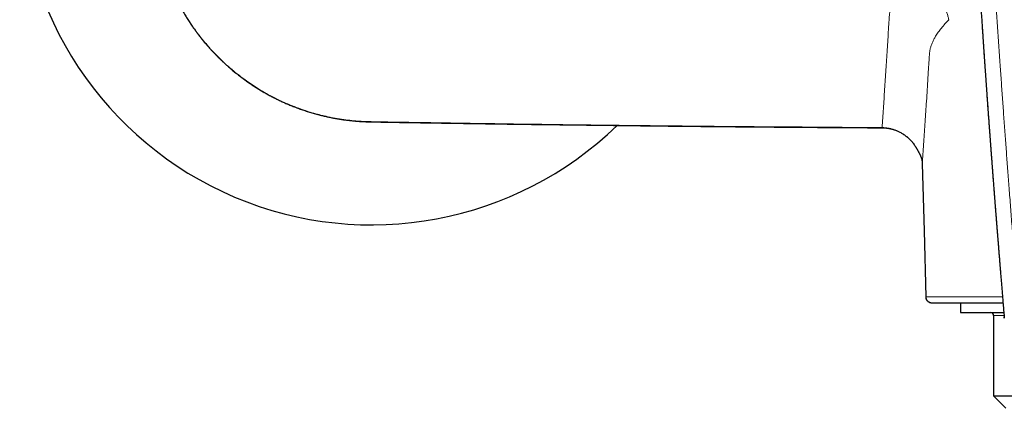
# Model space of a CAD drawing. Header units: millimetres. Extents: x 8 to 854, y 12 to 457.
# Tile 41 of 74: x 331 to 429, y 353 to 392. Entities that reach past the tile are written whole.
import ezdxf

# ---------------------------------------------------------------- set-up
doc = ezdxf.new("R2010")
doc.units = ezdxf.units.MM

msp = doc.modelspace()

# ---------------------------------------------------------------- linework, layer by layer
at = {"color": 252, "linetype": 'Continuous', "lineweight": 0}
for p, q in [((420.694, 377.504), (420.694, 377.519)), ((428.817, 362.446), (427.78, 362.446))]:
    msp.add_line(p, q, dxfattribs=at)
at = {"color": 7, "linetype": 'Continuous', "lineweight": 30}
for p, q in [((421.029, 364.309), (421.029, 364.312)), ((424.5, 363.725), (424.5, 362.746)), ((424.5, 362.746), (428.792, 362.746)), ((427.78, 362.446), (427.78, 354.467)), ((428.838, 362.203), (428.828, 362.326)), ((427.78, 354.467), (429, 353.246)), ((427.78, 354.467), (454.221, 354.467))]:
    msp.add_line(p, q, dxfattribs=at)
at = {"color": 252, "linetype": 'Continuous', "lineweight": 0, "flags": 128}
for points in [[(416.694, 381.102), (416.694, 381.101), (416.694, 381.1), (416.695, 381.103), (416.695, 381.109), (416.695, 381.118)], [(419.9, 379.408), (419.895, 379.405), (419.894, 379.404), (419.894, 379.404)], [(420.694, 377.519), (420.86, 370.922), (421.028, 364.325)]]:
    msp.add_lwpolyline(points, dxfattribs=at)
at = {"color": 7, "linetype": 'Continuous', "lineweight": 30, "flags": 128}
msp.add_lwpolyline([(420.694, 377.504), (420.862, 370.867), (421.028, 364.312)], dxfattribs=at)
at = {"color": 7, "linetype": 'Continuous', "lineweight": 30}
for centre, radius, start, end in [((366, 406.457), 35, 180, 314.12027), ((427.48, 362.446), 0.3, 0, 90)]:
    msp.add_arc(centre, radius, start, end, dxfattribs=at)
at = {"color": 252, "linetype": 'Continuous', "lineweight": 0}
msp.add_arc((420.837, 378.51), 0.379, 193.60877, 204.63166, dxfattribs=at)
for points, knots in [([(440.943, 456.193), (440.769, 456.191), (440.422, 456.188), (439.904, 456.169), (439.389, 456.139), (438.877, 456.097), (438.369, 456.044), (437.874, 455.98), (437.392, 455.906), (436.922, 455.823), (436.455, 455.73), (435.992, 455.627), (435.522, 455.511), (435.046, 455.381), (434.565, 455.238), (434.087, 455.082), (433.612, 454.915), (433.141, 454.736), (432.683, 454.55), (432.24, 454.357), (431.812, 454.159), (431.391, 453.951), (430.976, 453.735), (430.559, 453.505), (430.141, 453.26), (429.722, 453), (429.308, 452.728), (428.9, 452.445), (428.499, 452.152), (428.114, 451.854), (427.745, 451.555), (427.39, 451.253), (427.043, 450.944), (426.704, 450.626), (426.366, 450.295), (426.031, 449.95), (425.7, 449.592), (425.379, 449.228), (425.068, 448.857), (424.767, 448.48), (424.482, 448.103), (424.212, 447.727), (423.957, 447.354), (423.71, 446.974), (423.472, 446.589), (423.239, 446.189), (423.01, 445.774), (422.786, 445.345), (422.573, 444.909), (422.371, 444.468), (422.178, 444.019), (422, 443.574), (421.836, 443.134), (421.687, 442.703), (421.549, 442.271), (421.423, 441.839), (421.306, 441.398), (421.199, 440.947), (421.103, 440.486), (421.019, 440.023), (420.948, 439.558), (420.89, 439.093), (420.846, 438.637), (420.815, 438.19), (420.795, 437.753), (420.787, 437.316), (420.791, 436.879), (420.805, 436.434), (420.832, 435.983), (420.872, 435.526), (420.924, 435.073), (420.989, 434.623), (421.066, 434.177), (421.154, 433.743), (421.251, 433.32), (421.358, 432.908), (421.476, 432.5), (421.604, 432.094), (421.734, 431.72), (421.864, 431.374), (421.99, 431.058), (422.123, 430.744), (422.263, 430.432), (422.409, 430.122), (422.563, 429.813), (422.719, 429.517), (422.849, 429.281), (422.951, 429.104), (423.029, 428.972), (423.11, 428.835), (423.196, 428.693), (423.287, 428.546), (423.373, 428.408), (423.454, 428.281), (423.528, 428.165), (423.604, 428.047), (423.664, 427.953), (423.706, 427.889), (423.726, 427.858), (423.745, 427.829), (423.763, 427.801), (423.782, 427.771), (423.802, 427.741), (423.822, 427.709), (423.843, 427.678), (423.863, 427.646), (423.884, 427.615), (423.905, 427.583), (423.925, 427.552), (423.96, 427.499), (424.006, 427.427), (424.063, 427.338), (424.115, 427.257), (424.153, 427.196), (424.18, 427.151), (424.201, 427.117), (424.226, 427.075), (424.257, 427.024), (424.289, 426.969), (424.321, 426.914), (424.368, 426.832), (424.431, 426.722), (424.507, 426.584), (424.579, 426.448), (424.65, 426.313), (424.746, 426.122), (424.869, 425.869), (425.016, 425.549), (425.156, 425.224), (425.3, 424.873), (425.443, 424.497), (425.588, 424.092), (425.724, 423.681), (425.851, 423.269), (425.967, 422.859), (426.058, 422.508), (426.127, 422.218), (426.179, 421.988), (426.226, 421.763), (426.269, 421.542), (426.308, 421.325), (426.343, 421.106), (426.373, 420.899), (426.4, 420.702), (426.422, 420.518), (426.443, 420.33), (426.463, 420.139), (426.481, 419.944), (426.497, 419.753), (426.511, 419.567), (426.524, 419.382), (426.536, 419.187), (426.549, 418.979), (426.561, 418.768), (426.572, 418.554), (426.581, 418.398), (426.586, 418.293), (426.588, 418.243), (426.591, 418.193), (426.593, 418.142), (426.596, 418.094), (426.597, 418.058), (426.599, 418.022), (426.601, 417.976), (426.604, 417.909), (426.608, 417.827), (426.613, 417.729), (426.618, 417.617), (426.624, 417.49), (426.63, 417.352), (426.636, 417.218), (426.642, 417.097), (426.647, 416.99), (426.651, 416.888), (426.656, 416.791), (426.668, 416.534), (426.69, 416.101), (426.722, 415.49), (426.755, 414.864), (426.787, 414.238), (426.821, 413.611), (426.854, 412.984), (426.887, 412.357), (426.955, 411.101), (427.059, 409.215), (427.166, 407.317), (427.239, 406.037), (427.278, 405.376), (427.316, 404.715), (427.355, 404.054), (427.394, 403.392), (427.458, 402.319), (427.547, 400.833), (427.664, 398.93), (427.784, 397.019), (427.907, 395.101), (428.032, 393.175), (428.16, 391.241), (428.291, 389.302), (428.419, 387.43), (428.545, 385.628), (428.667, 383.9), (428.79, 382.178), (428.915, 380.463), (429.041, 378.754), (429.168, 377.052), (429.302, 375.288), (429.442, 373.461), (429.589, 371.57), (429.738, 369.683), (429.883, 367.875), (430.023, 366.144), (430.136, 364.77), (430.205, 363.923), (430.232, 363.599), (430.239, 363.514), (430.247, 363.423), (430.255, 363.332), (430.263, 363.239), (430.271, 363.144), (430.28, 363.049), (430.286, 362.974), (430.292, 362.918), (430.296, 362.877), (430.299, 362.839), (430.303, 362.804), (430.306, 362.771), (430.31, 362.732), (430.319, 362.655), (430.332, 362.544), (430.349, 362.421), (430.364, 362.317), (430.378, 362.23), (430.393, 362.147), (430.408, 362.068), (430.432, 361.954), (430.468, 361.804), (430.519, 361.622), (430.576, 361.448), (430.641, 361.28), (430.715, 361.113), (430.798, 360.944), (430.897, 360.763), (431.012, 360.572), (431.144, 360.373), (431.288, 360.177), (431.442, 359.984), (431.608, 359.794), (431.774, 359.617), (431.937, 359.456), (432.092, 359.314), (432.246, 359.181), (432.402, 359.058), (432.562, 358.943), (432.725, 358.838), (432.892, 358.741), (433.062, 358.654), (433.238, 358.574), (433.42, 358.503), (433.572, 358.451), (433.694, 358.415), (433.783, 358.39), (433.874, 358.367), (433.967, 358.345), (434.061, 358.324), (434.157, 358.305), (434.268, 358.285), (434.398, 358.265), (434.548, 358.243), (434.711, 358.223), (434.871, 358.205), (435.019, 358.19), (435.151, 358.177), (435.282, 358.165), (435.419, 358.154), (435.56, 358.142), (435.699, 358.131), (435.834, 358.119), (435.973, 358.108), (436.114, 358.097), (436.256, 358.085), (436.463, 358.069), (436.733, 358.049), (437.062, 358.026), (437.381, 358.006), (437.7, 357.987), (438.159, 357.963), (438.757, 357.936), (439.488, 357.913), (440.217, 357.899), (440.701, 357.897), (440.943, 357.896)], [0, 0, 0, 0, 0.004066, 0.008108, 0.012128, 0.016128, 0.020112, 0.024083, 0.027815, 0.03154, 0.03526, 0.038976, 0.042691, 0.046634, 0.050582, 0.054536, 0.058499, 0.062473, 0.066459, 0.070207, 0.073945, 0.077675, 0.081398, 0.085117, 0.089048, 0.092996, 0.096962, 0.100949, 0.104961, 0.108966, 0.112729, 0.116497, 0.12027, 0.12405, 0.127841, 0.131839, 0.135826, 0.139806, 0.143781, 0.147752, 0.151723, 0.155469, 0.159217, 0.162971, 0.166733, 0.170503, 0.174534, 0.178577, 0.182635, 0.186708, 0.1908, 0.194928, 0.19881, 0.202665, 0.206495, 0.210304, 0.214092, 0.218104, 0.222112, 0.22612, 0.23013, 0.234145, 0.238145, 0.241904, 0.245662, 0.24942, 0.25318, 0.256944, 0.260916, 0.26487, 0.268809, 0.272735, 0.27665, 0.280558, 0.284237, 0.287914, 0.291591, 0.29527, 0.298953, 0.301886, 0.304825, 0.30777, 0.310722, 0.313682, 0.316651, 0.319631, 0.322338, 0.323592, 0.324903, 0.32627, 0.327694, 0.329174, 0.330711, 0.331882, 0.333035, 0.334238, 0.335508, 0.335898, 0.336187, 0.336476, 0.336765, 0.337054, 0.337377, 0.337699, 0.338021, 0.338343, 0.338666, 0.338988, 0.33931, 0.339632, 0.340613, 0.341513, 0.342333, 0.343072, 0.343378, 0.343667, 0.344101, 0.344646, 0.34519, 0.345734, 0.346278, 0.347639, 0.348999, 0.350333, 0.351615, 0.352912, 0.355862, 0.358888, 0.361993, 0.36503, 0.368692, 0.372411, 0.376172, 0.379896, 0.383576, 0.387213, 0.389288, 0.391319, 0.393307, 0.395252, 0.397156, 0.399024, 0.40099, 0.402565, 0.404167, 0.405797, 0.407455, 0.40914, 0.410853, 0.412399, 0.413972, 0.415654, 0.417446, 0.419348, 0.421113, 0.422962, 0.423389, 0.42382, 0.424255, 0.424695, 0.425139, 0.425478, 0.425634, 0.426082, 0.42666, 0.427367, 0.428204, 0.429171, 0.430267, 0.431494, 0.432732, 0.433709, 0.434624, 0.435499, 0.436336, 0.437133, 0.442132, 0.447513, 0.452896, 0.45828, 0.463665, 0.469051, 0.474439, 0.479827, 0.50139, 0.52297, 0.528625, 0.534281, 0.539938, 0.545597, 0.551256, 0.556917, 0.573118, 0.589372, 0.60568, 0.622042, 0.638459, 0.654929, 0.671452, 0.687952, 0.702695, 0.717368, 0.731973, 0.74651, 0.760979, 0.77538, 0.789715, 0.805703, 0.82164, 0.837527, 0.853365, 0.867262, 0.881123, 0.88794, 0.888539, 0.889263, 0.890067, 0.890827, 0.891544, 0.892415, 0.893212, 0.893933, 0.894295, 0.894635, 0.894952, 0.895247, 0.895519, 0.895781, 0.896237, 0.897441, 0.898578, 0.899348, 0.900083, 0.900784, 0.90145, 0.902082, 0.903714, 0.905286, 0.906802, 0.908275, 0.909783, 0.911338, 0.912944, 0.914884, 0.916847, 0.918836, 0.920855, 0.922907, 0.924996, 0.926775, 0.928475, 0.930099, 0.931691, 0.933279, 0.934833, 0.936355, 0.937874, 0.9394, 0.940935, 0.942494, 0.94321, 0.943936, 0.944672, 0.945418, 0.946174, 0.946941, 0.947719, 0.948823, 0.950014, 0.951292, 0.952656, 0.95379, 0.954782, 0.955761, 0.956859, 0.958013, 0.959067, 0.960121, 0.961194, 0.962319, 0.963429, 0.964523, 0.967191, 0.969763, 0.972237, 0.974667, 0.977243, 0.982973, 0.988675, 0.99435, 1, 1, 1, 1]), ([(428.158, 370.488), (428.107, 371.132), (428.003, 372.441), (427.849, 374.41), (427.697, 376.393), (427.535, 378.536), (427.364, 380.84), (427.185, 383.303), (427.01, 385.757), (426.84, 388.202), (426.66, 390.861), (426.469, 393.734), (426.271, 396.821), (426.079, 399.901), (425.894, 402.976), (425.727, 405.827), (425.578, 408.456), (425.445, 410.865), (425.316, 413.273), (425.19, 415.681), (425.112, 417.286), (425.072, 418.089)], [0, 0, 0, 0, 0.040155, 0.081573, 0.122872, 0.164062, 0.215698, 0.267186, 0.318543, 0.369784, 0.420927, 0.485898, 0.550766, 0.615563, 0.680321, 0.745073, 0.795965, 0.846888, 0.897858, 0.948891, 1, 1, 1, 1]), ([(416.695, 381.118), (408.218, 381.18), (396.011, 381.269), (382.164, 381.45), (376.071, 381.54), (373.614, 381.578), (372.703, 381.593), (372.419, 381.598), (372.135, 381.602), (371.852, 381.607), (371.568, 381.611), (371.246, 381.616), (370.839, 381.623), (370.303, 381.631), (369.636, 381.642), (368.919, 381.653), (368.222, 381.665), (367.581, 381.675), (367, 381.685), (366.441, 381.696), (365.885, 381.705), (365.265, 381.727), (364.568, 381.767), (363.798, 381.836), (362.977, 381.944), (362.183, 382.081), (361.44, 382.236), (360.754, 382.401), (359.696, 382.692), (358.285, 383.174), (356.563, 383.929), (354.912, 384.826), (353.344, 385.863), (351.869, 387.03), (350.499, 388.317), (349.244, 389.713), (348.11, 391.213), (347.109, 392.807), (346.246, 394.48), (345.53, 396.216), (344.995, 397.912), (344.617, 399.551), (344.441, 400.678), (344.367, 401.328), (344.347, 401.517), (344.329, 401.701), (344.308, 401.943), (344.285, 402.245), (344.263, 402.604), (344.236, 403.253), (344.23, 404.186), (344.286, 405.336), (344.397, 406.437), (344.549, 407.461), (344.74, 408.44), (344.971, 409.37), (345.147, 410.025), (345.267, 410.363), (345.285, 410.411)], [0, 0, 0, 0, 0.276991, 0.398867, 0.452494, 0.47609, 0.47918, 0.48227, 0.48536, 0.48845, 0.491539, 0.494627, 0.49898, 0.504827, 0.512169, 0.520756, 0.528268, 0.534935, 0.541706, 0.547274, 0.55319, 0.559894, 0.567543, 0.575979, 0.585156, 0.59461, 0.602278, 0.609958, 0.617659, 0.638135, 0.658619, 0.679011, 0.699458, 0.719968, 0.740408, 0.760797, 0.781228, 0.801768, 0.82225, 0.842628, 0.863056, 0.880309, 0.897518, 0.900314, 0.90169, 0.903704, 0.906357, 0.909647, 0.913572, 0.918132, 0.930852, 0.944059, 0.95573, 0.967009, 0.977872, 0.988303, 0.998333, 1, 1, 1, 1]), ([(416.695, 381.118), (416.716, 381.43), (416.759, 382.053), (416.823, 382.999), (416.886, 383.953), (416.95, 384.916), (417.014, 385.888), (417.079, 386.869), (417.144, 387.858), (417.208, 388.852), (417.268, 389.85), (417.316, 390.664), (417.355, 391.296), (417.377, 391.639), (417.393, 391.881), (417.403, 392.022), (417.413, 392.162), (417.426, 392.303), (417.444, 392.446), (417.472, 392.592), (417.512, 392.741), (417.564, 392.889), (417.627, 393.036), (417.7, 393.183), (417.781, 393.326), (417.87, 393.467), (417.966, 393.604), (418.07, 393.74), (418.182, 393.877), (418.308, 394.018), (418.447, 394.164), (418.602, 394.315), (418.767, 394.465), (418.942, 394.615), (419.127, 394.764), (419.321, 394.913), (419.525, 395.061), (419.669, 395.16), (419.74, 395.209)], [0, 0, 0, 0, 0.070156, 0.140312, 0.210469, 0.280626, 0.350783, 0.42094, 0.491097, 0.561254, 0.630402, 0.699549, 0.729974, 0.760399, 0.769961, 0.779524, 0.789087, 0.798654, 0.808212, 0.818326, 0.828408, 0.838462, 0.848492, 0.858504, 0.868501, 0.877917, 0.887327, 0.896734, 0.906139, 0.915546, 0.926051, 0.936564, 0.947089, 0.957629, 0.968188, 0.978767, 0.98937, 1, 1, 1, 1]), ([(423.33, 391.83), (423.317, 391.887), (423.29, 392.001), (423.241, 392.173), (423.184, 392.346), (423.119, 392.519), (423.046, 392.691), (422.965, 392.862), (422.875, 393.032), (422.777, 393.198), (422.671, 393.362), (422.558, 393.522), (422.437, 393.678), (422.309, 393.828), (422.175, 393.973), (422.034, 394.111), (421.887, 394.243), (421.736, 394.368), (421.58, 394.485), (421.42, 394.594), (421.256, 394.694), (421.09, 394.786), (420.922, 394.87), (420.753, 394.944), (420.583, 395.01), (420.412, 395.067), (420.243, 395.116), (420.074, 395.155), (419.907, 395.187), (419.796, 395.202), (419.74, 395.209)], [0, 0, 0, 0, 0.033363, 0.067212, 0.101525, 0.136272, 0.171424, 0.20695, 0.242814, 0.278978, 0.315406, 0.352054, 0.388882, 0.425845, 0.462899, 0.499999, 0.537099, 0.574153, 0.611116, 0.647944, 0.684592, 0.72102, 0.757185, 0.793049, 0.828574, 0.863727, 0.898475, 0.932787, 0.966637, 1, 1, 1, 1]), ([(423.33, 391.83), (423.197, 391.689), (422.933, 391.41), (422.585, 390.995), (422.276, 390.588), (422.031, 390.214), (421.838, 389.874), (421.69, 389.565), (421.569, 389.261), (421.494, 389.008), (421.45, 388.806), (421.426, 388.652), (421.409, 388.504), (421.397, 388.359), (421.386, 388.221), (421.376, 388.082), (421.367, 387.942), (421.342, 387.555), (421.297, 386.822), (421.234, 385.755), (421.164, 384.599), (421.068, 383.153), (420.956, 381.433), (420.825, 379.452), (420.738, 378.163), (420.694, 377.519)], [0, 0, 0, 0, 0.022438, 0.044611, 0.066567, 0.08836, 0.105406, 0.122426, 0.139427, 0.156322, 0.164701, 0.173098, 0.181861, 0.191076, 0.200775, 0.210644, 0.220525, 0.230416, 0.292758, 0.377397, 0.462143, 0.54678, 0.697847, 0.848908, 1, 1, 1, 1]), ([(419.9, 379.408), (419.837, 379.494), (419.712, 379.665), (419.501, 379.901), (419.274, 380.119), (419.031, 380.319), (418.774, 380.498), (418.504, 380.657), (418.223, 380.794), (417.932, 380.909), (417.632, 381), (417.324, 381.066), (417.011, 381.109), (416.801, 381.115), (416.695, 381.118)], [0, 0, 0, 0, 0.084331, 0.168175, 0.251633, 0.33479, 0.417716, 0.500478, 0.583416, 0.666332, 0.74932, 0.832494, 0.915995, 1, 1, 1, 1]), ([(419.9, 379.408), (419.932, 379.361), (419.996, 379.267), (420.076, 379.142), (420.142, 379.036), (420.194, 378.947), (420.244, 378.86), (420.291, 378.774), (420.334, 378.692), (420.38, 378.602), (420.427, 378.508), (420.455, 378.45), (420.469, 378.421)], [0, 0, 0, 0, 0.130133, 0.2558431, 0.3379575, 0.4192504, 0.5002184, 0.5849302, 0.6681739, 0.7506217, 0.8742624, 1, 1, 1, 1]), ([(420.469, 378.421), (420.491, 378.372), (420.537, 378.273), (420.59, 378.124), (420.634, 377.974), (420.665, 377.823), (420.687, 377.671), (420.692, 377.569), (420.694, 377.519)], [0, 0, 0, 0, 0.166825, 0.333294, 0.499633, 0.666057, 0.832779, 1, 1, 1, 1]), ([(421.028, 364.325), (421.056, 364.325), (421.112, 364.325), (421.196, 364.325), (421.259, 364.325), (421.3, 364.325), (421.324, 364.325), (421.354, 364.325), (421.367, 364.325), (421.383, 364.325), (421.394, 364.325), (421.409, 364.325), (421.428, 364.324), (421.454, 364.324), (421.489, 364.324), (421.534, 364.324), (421.591, 364.324), (421.659, 364.323), (421.737, 364.323), (421.826, 364.323), (421.921, 364.323), (422.023, 364.322), (422.132, 364.322), (422.249, 364.322), (422.374, 364.322), (422.507, 364.322), (422.647, 364.321), (422.794, 364.321), (422.949, 364.321), (423.121, 364.321), (423.312, 364.321), (423.524, 364.32), (423.747, 364.32), (423.98, 364.32), (424.224, 364.32), (424.474, 364.319), (424.731, 364.319), (424.992, 364.319), (425.263, 364.319), (425.542, 364.319), (425.83, 364.318), (426.126, 364.318), (426.43, 364.318), (426.747, 364.318), (427.077, 364.318), (427.421, 364.317), (427.774, 364.317), (428.134, 364.317), (428.43, 364.317), (428.608, 364.317), (428.661, 364.317)], [0, 0, 0, 0, 0.122961, 0.245912, 0.368851, 0.409423, 0.450005, 0.490602, 0.531154, 0.541398, 0.551695, 0.562063, 0.572521, 0.583058, 0.593587, 0.604108, 0.615681, 0.627264, 0.638865, 0.650494, 0.66216, 0.672942, 0.683769, 0.694627, 0.705505, 0.716389, 0.727074, 0.737742, 0.748381, 0.75899, 0.771603, 0.784205, 0.796804, 0.809407, 0.822023, 0.834661, 0.846741, 0.858824, 0.87091, 0.882997, 0.895085, 0.907174, 0.919263, 0.931353, 0.944018, 0.956682, 0.969344, 0.982005, 0.994664, 1, 1, 1, 1])]:
    msp.add_open_spline(points, degree=3, knots=knots, dxfattribs=at)
at = {"color": 7, "linetype": 'Continuous', "lineweight": 30}
for points, knots in [([(425.074, 418.005), (425.077, 417.954), (425.082, 417.841), (425.091, 417.669), (425.1, 417.494), (425.108, 417.329), (425.116, 417.175), (425.123, 417.035), (425.129, 416.91), (425.135, 416.797), (425.14, 416.693), (425.145, 416.596), (425.149, 416.503), (425.156, 416.362), (425.166, 416.176), (425.178, 415.947), (425.189, 415.727), (425.2, 415.514), (425.21, 415.309), (425.221, 415.109), (425.231, 414.913), (425.241, 414.719), (425.251, 414.526), (425.261, 414.335), (425.271, 414.135), (425.282, 413.926), (425.293, 413.708), (425.305, 413.489), (425.316, 413.269), (425.328, 413.047), (425.339, 412.836), (425.35, 412.636), (425.36, 412.446), (425.37, 412.249), (425.381, 412.047), (425.392, 411.845), (425.404, 411.623), (425.417, 411.385), (425.43, 411.131), (425.444, 410.883), (425.458, 410.631), (425.472, 410.371), (425.486, 410.101), (425.502, 409.819), (425.518, 409.524), (425.535, 409.215), (425.553, 408.897), (425.571, 408.571), (425.588, 408.27), (425.603, 407.995), (425.617, 407.75), (425.631, 407.508), (425.644, 407.271), (425.657, 407.042), (425.67, 406.818), (425.681, 406.624), (425.69, 406.456), (425.698, 406.314), (425.706, 406.176), (425.714, 406.043), (425.721, 405.917), (425.728, 405.801), (425.734, 405.694), (425.739, 405.599), (425.744, 405.515), (425.748, 405.441), (425.752, 405.376), (425.756, 405.316), (425.76, 405.24), (425.766, 405.144), (425.773, 405.018), (425.781, 404.876), (425.79, 404.719), (425.8, 404.551), (425.811, 404.369), (425.822, 404.175), (425.834, 403.972), (425.846, 403.76), (425.859, 403.551), (425.871, 403.348), (425.882, 403.15), (425.895, 402.945), (425.907, 402.732), (425.92, 402.51), (425.934, 402.282), (425.948, 402.049), (425.962, 401.811), (425.977, 401.564), (425.993, 401.308), (426.009, 401.037), (426.026, 400.751), (426.045, 400.449), (426.064, 400.137), (426.083, 399.815), (426.104, 399.482), (426.125, 399.146), (426.146, 398.807), (426.167, 398.465), (426.189, 398.114), (426.211, 397.753), (426.234, 397.384), (426.258, 397.005), (426.283, 396.617), (426.308, 396.22), (426.334, 395.814), (426.361, 395.401), (426.387, 394.981), (426.415, 394.555), (426.443, 394.12), (426.469, 393.729), (426.491, 393.386), (426.51, 393.098), (426.529, 392.816), (426.547, 392.542), (426.564, 392.274), (426.582, 392.014), (426.599, 391.753), (426.616, 391.492), (426.634, 391.231), (426.651, 390.979), (426.667, 390.735), (426.683, 390.501), (426.698, 390.275), (426.713, 390.057), (426.727, 389.849), (426.74, 389.649), (426.753, 389.459), (426.765, 389.279), (426.777, 389.108), (426.788, 388.946), (426.799, 388.792), (426.809, 388.645), (426.818, 388.506), (426.827, 388.376), (426.836, 388.254), (426.843, 388.149), (426.849, 388.055), (426.855, 387.968), (426.862, 387.875), (426.869, 387.776), (426.877, 387.659), (426.886, 387.524), (426.897, 387.369), (426.908, 387.204), (426.919, 387.041), (426.93, 386.882), (426.941, 386.734), (426.951, 386.587), (426.962, 386.437), (426.972, 386.285), (426.983, 386.133), (426.992, 386.008), (426.999, 385.909), (427.004, 385.831), (427.01, 385.752), (427.016, 385.661), (427.023, 385.556), (427.032, 385.434), (427.041, 385.303), (427.051, 385.16), (427.062, 385.007), (427.073, 384.852), (427.084, 384.699), (427.094, 384.552), (427.105, 384.409), (427.114, 384.272), (427.124, 384.141), (427.133, 384.015), (427.142, 383.882), (427.152, 383.742), (427.163, 383.598), (427.172, 383.465), (427.182, 383.324), (427.193, 383.17), (427.206, 382.998), (427.218, 382.821), (427.232, 382.64), (427.245, 382.453), (427.259, 382.264), (427.273, 382.071), (427.287, 381.875), (427.302, 381.672), (427.317, 381.461), (427.333, 381.246), (427.349, 381.029), (427.365, 380.814), (427.381, 380.597), (427.397, 380.378), (427.413, 380.159), (427.427, 379.967), (427.439, 379.806), (427.449, 379.678), (427.457, 379.558), (427.465, 379.455), (427.472, 379.367), (427.477, 379.29), (427.483, 379.213), (427.489, 379.128), (427.496, 379.034), (427.504, 378.929), (427.513, 378.815), (427.522, 378.691), (427.532, 378.559), (427.542, 378.423), (427.552, 378.288), (427.562, 378.157), (427.573, 378.013), (427.584, 377.859), (427.597, 377.696), (427.608, 377.541), (427.619, 377.397), (427.629, 377.264), (427.639, 377.142), (427.647, 377.029), (427.655, 376.921), (427.663, 376.818), (427.671, 376.72), (427.678, 376.623), (427.686, 376.52), (427.694, 376.407), (427.704, 376.282), (427.714, 376.149), (427.725, 376.008), (427.738, 375.837), (427.753, 375.637), (427.771, 375.406), (427.789, 375.169), (427.808, 374.928), (427.827, 374.685), (427.844, 374.466), (427.859, 374.271), (427.872, 374.104), (427.884, 373.941), (427.897, 373.782), (427.908, 373.629), (427.92, 373.486), (427.93, 373.354), (427.94, 373.23), (427.949, 373.107), (427.959, 372.982), (427.969, 372.851), (427.98, 372.715), (427.991, 372.573), (428.003, 372.424), (428.015, 372.268), (428.028, 372.105), (428.041, 371.935), (428.055, 371.758), (428.07, 371.575), (428.083, 371.406), (428.095, 371.253), (428.106, 371.117), (428.117, 370.985), (428.126, 370.862), (428.133, 370.784), (428.135, 370.747)], [0, 0, 0, 0, 0.0032279, 0.0071693, 0.0108814, 0.0143641, 0.0176174, 0.0206414, 0.0232119, 0.0255897, 0.0277747, 0.0297845, 0.031743, 0.0336745, 0.0387148, 0.0435611, 0.0482133, 0.0526715, 0.0570207, 0.0612076, 0.0653516, 0.0694607, 0.0735351, 0.0775746, 0.0815793, 0.0862074, 0.0908085, 0.0954326, 0.100082, 0.1047568, 0.1095197, 0.1134128, 0.1174414, 0.1216053, 0.1259047, 0.1302172, 0.134423, 0.1399742, 0.1453279, 0.1505054, 0.1557288, 0.1613132, 0.1670127, 0.1728272, 0.1791935, 0.1857323, 0.1924463, 0.1993353, 0.2063995, 0.2115526, 0.2167824, 0.2219227, 0.2269221, 0.2317807, 0.2364984, 0.2410753, 0.2441401, 0.2471384, 0.2500701, 0.2529115, 0.2555669, 0.2580264, 0.2602901, 0.2623579, 0.2640698, 0.2656195, 0.2670068, 0.2682324, 0.2694065, 0.2718021, 0.274316, 0.2774628, 0.2807771, 0.284259, 0.2881756, 0.2922845, 0.2965858, 0.3010794, 0.3057653, 0.3098172, 0.3140027, 0.3183218, 0.3228089, 0.3275139, 0.332437, 0.3372787, 0.3423143, 0.3475439, 0.3529674, 0.358585, 0.3647549, 0.371143, 0.3777493, 0.3845738, 0.3916164, 0.3988773, 0.4059231, 0.4131628, 0.4205966, 0.4282242, 0.4360459, 0.4440615, 0.452271, 0.4606745, 0.469272, 0.4780634, 0.4868866, 0.4958969, 0.5050942, 0.5144787, 0.5207248, 0.5268336, 0.5327894, 0.5385923, 0.5442422, 0.5497392, 0.5550832, 0.560785, 0.5663017, 0.5716334, 0.57678, 0.5817415, 0.586518, 0.5911094, 0.5955158, 0.599737, 0.6037733, 0.6075573, 0.6111628, 0.6145898, 0.6178383, 0.6209625, 0.6239015, 0.6266556, 0.6292246, 0.6316085, 0.6333568, 0.6351692, 0.6371313, 0.639243, 0.6415044, 0.6445416, 0.6478126, 0.6513174, 0.6550561, 0.6581576, 0.6613767, 0.6645014, 0.6674864, 0.67091, 0.6741292, 0.677144, 0.678825, 0.6804349, 0.6820731, 0.6838685, 0.6862115, 0.6887782, 0.6915684, 0.6945822, 0.6978195, 0.7012804, 0.7044245, 0.7075752, 0.7106025, 0.7135064, 0.7162869, 0.718944, 0.7214777, 0.7247601, 0.7278092, 0.730625, 0.7332074, 0.7367829, 0.7404098, 0.7441461, 0.7479917, 0.7519467, 0.7560156, 0.7600045, 0.7641555, 0.7684684, 0.7729433, 0.7775796, 0.7821201, 0.7866884, 0.7912846, 0.7959088, 0.8005609, 0.8052132, 0.8081119, 0.8108223, 0.8133445, 0.8156785, 0.8173802, 0.8189658, 0.8205436, 0.8223152, 0.8243228, 0.826536, 0.8289547, 0.831579, 0.8344089, 0.8373481, 0.840224, 0.8430027, 0.8456843, 0.8493465, 0.8528104, 0.8560759, 0.8591432, 0.862019, 0.8645132, 0.8669027, 0.8691875, 0.8713677, 0.8734433, 0.8754319, 0.8775189, 0.8799847, 0.8826289, 0.8854514, 0.8884519, 0.8915662, 0.8963206, 0.9012184, 0.9062569, 0.9113665, 0.9165178, 0.921704, 0.9253372, 0.9288827, 0.9323407, 0.9357109, 0.9389647, 0.9420473, 0.9447957, 0.9473908, 0.9499333, 0.9525896, 0.955362, 0.9582507, 0.9612555, 0.9643903, 0.9676972, 0.9711791, 0.9747691, 0.978528, 0.9824397, 0.9863933, 0.9892815, 0.9921807, 0.9950239, 0.9977039, 1, 1, 1, 1]), ([(345.282, 410.42), (345.281, 410.416), (345.279, 410.409), (345.276, 410.397), (345.273, 410.385), (345.27, 410.374), (345.266, 410.361), (345.261, 410.346), (345.253, 410.321), (345.243, 410.288), (345.229, 410.245), (345.214, 410.195), (345.196, 410.138), (345.176, 410.072), (345.154, 409.999), (345.13, 409.917), (345.103, 409.827), (345.076, 409.731), (345.047, 409.628), (345.004, 409.476), (344.951, 409.276), (344.887, 409.025), (344.824, 408.767), (344.762, 408.495), (344.7, 408.21), (344.639, 407.909), (344.582, 407.601), (344.528, 407.284), (344.477, 406.962), (344.431, 406.635), (344.388, 406.302), (344.351, 405.962), (344.315, 405.584), (344.283, 405.172), (344.257, 404.729), (344.241, 404.29), (344.234, 403.855), (344.235, 403.425), (344.245, 402.997), (344.263, 402.574), (344.289, 402.147), (344.324, 401.718), (344.368, 401.287), (344.42, 400.86), (344.479, 400.437), (344.546, 400.02), (344.622, 399.596), (344.709, 399.162), (344.808, 398.718), (344.916, 398.272), (345.036, 397.825), (345.165, 397.377), (345.305, 396.929), (345.452, 396.492), (345.604, 396.068), (345.761, 395.657), (345.928, 395.245), (346.105, 394.834), (346.291, 394.422), (346.462, 394.065), (346.613, 393.762), (346.74, 393.516), (346.867, 393.277), (346.994, 393.044), (347.12, 392.82), (347.245, 392.603), (347.373, 392.387), (347.503, 392.173), (347.635, 391.961), (347.764, 391.759), (347.891, 391.565), (348.014, 391.38), (348.135, 391.204), (348.252, 391.036), (348.365, 390.877), (348.475, 390.725), (348.555, 390.616), (348.608, 390.546), (348.633, 390.513), (348.656, 390.481), (348.676, 390.455), (348.69, 390.437), (348.698, 390.426), (348.704, 390.419), (348.708, 390.412), (348.714, 390.404), (348.726, 390.39), (348.743, 390.366), (348.77, 390.332), (348.802, 390.289), (348.844, 390.236), (348.894, 390.171), (348.952, 390.097), (349.013, 390.02), (349.076, 389.941), (349.141, 389.86), (349.208, 389.778), (349.298, 389.669), (349.412, 389.532), (349.552, 389.367), (349.704, 389.192), (349.868, 389.008), (350.044, 388.813), (350.23, 388.613), (350.426, 388.408), (350.632, 388.198), (350.848, 387.983), (351.075, 387.764), (351.31, 387.543), (351.551, 387.324), (351.819, 387.087), (352.113, 386.835), (352.434, 386.571), (352.766, 386.308), (353.107, 386.048), (353.458, 385.792), (353.809, 385.545), (354.16, 385.309), (354.51, 385.084), (354.858, 384.868), (355.206, 384.662), (355.557, 384.462), (355.913, 384.269), (356.273, 384.081), (356.634, 383.902), (356.996, 383.73), (357.361, 383.565), (357.756, 383.394), (358.183, 383.22), (358.641, 383.045), (359.103, 382.88), (359.568, 382.725), (360.037, 382.582), (360.508, 382.449), (360.947, 382.335), (361.354, 382.238), (361.728, 382.156), (362.105, 382.08), (362.486, 382.01), (362.872, 381.946), (363.264, 381.887), (363.661, 381.837), (364.064, 381.794), (364.472, 381.758), (364.884, 381.73), (365.3, 381.708), (365.718, 381.693), (366.138, 381.683), (366.53, 381.676), (366.894, 381.67), (367.23, 381.664), (367.567, 381.658), (367.905, 381.652), (368.239, 381.646), (368.566, 381.641), (368.882, 381.636), (369.188, 381.631), (369.483, 381.626), (369.768, 381.622), (370.043, 381.617), (370.308, 381.613), (370.564, 381.609), (370.809, 381.605), (371.037, 381.601), (371.249, 381.598), (371.444, 381.595), (371.632, 381.592), (371.817, 381.589), (372.003, 381.586), (372.197, 381.583), (372.411, 381.58), (372.646, 381.576), (372.903, 381.572), (373.171, 381.568), (373.45, 381.564), (373.74, 381.559), (374.035, 381.555), (374.335, 381.55), (374.639, 381.546), (374.953, 381.541), (375.277, 381.536), (375.749, 381.529), (376.363, 381.519), (377.112, 381.508), (377.849, 381.497), (378.575, 381.487), (379.239, 381.477), (379.843, 381.468), (380.39, 381.461), (380.929, 381.453), (381.461, 381.446), (383.596, 381.416), (387.336, 381.367), (391.233, 381.321), (393.681, 381.294), (394.679, 381.283), (395.677, 381.272), (396.675, 381.262), (397.673, 381.251), (398.531, 381.243), (399.246, 381.236), (399.816, 381.23), (400.376, 381.225), (400.926, 381.22), (401.466, 381.215), (401.997, 381.21), (402.518, 381.205), (402.923, 381.202), (403.213, 381.199), (403.393, 381.198), (403.572, 381.196), (403.755, 381.194), (403.946, 381.193), (404.146, 381.191), (404.363, 381.189), (404.598, 381.187), (404.852, 381.185), (405.118, 381.183), (405.395, 381.181), (405.685, 381.178), (405.986, 381.176), (406.299, 381.173), (406.624, 381.171), (406.961, 381.168), (407.308, 381.165), (407.664, 381.162), (408.029, 381.16), (408.406, 381.157), (408.797, 381.154), (409.202, 381.151), (409.621, 381.148), (410.052, 381.145), (410.494, 381.141), (410.946, 381.138), (411.407, 381.135), (411.876, 381.132), (412.357, 381.128), (412.853, 381.125), (413.364, 381.122), (413.89, 381.119), (414.428, 381.115), (414.977, 381.112), (415.539, 381.108), (416.113, 381.105), (416.499, 381.103), (416.694, 381.102)], [0, 0, 0, 0, 0.000284, 0.000514, 0.000697, 0.000776, 0.000943, 0.001118, 0.001303, 0.001783, 0.00226, 0.002783, 0.003466, 0.004215, 0.005029, 0.005974, 0.006994, 0.00809, 0.00926, 0.010473, 0.013225, 0.016044, 0.018931, 0.021886, 0.025144, 0.028481, 0.031896, 0.035388, 0.038958, 0.042537, 0.04619, 0.049915, 0.053711, 0.058583, 0.063411, 0.068192, 0.072925, 0.07761, 0.082258, 0.086873, 0.091453, 0.096212, 0.100933, 0.105614, 0.110254, 0.114853, 0.11941, 0.124337, 0.129283, 0.134275, 0.139314, 0.14439, 0.149503, 0.154655, 0.159414, 0.164209, 0.169042, 0.173916, 0.178833, 0.183794, 0.186848, 0.189878, 0.192832, 0.19571, 0.198513, 0.201239, 0.203884, 0.206699, 0.209415, 0.212032, 0.214552, 0.216973, 0.219297, 0.221523, 0.223652, 0.225685, 0.22762, 0.228082, 0.228539, 0.228987, 0.229356, 0.229615, 0.229739, 0.229811, 0.229897, 0.230004, 0.230133, 0.230498, 0.230971, 0.23155, 0.232236, 0.233182, 0.234224, 0.235296, 0.236397, 0.237528, 0.238688, 0.239878, 0.242137, 0.244495, 0.246952, 0.249695, 0.252552, 0.255523, 0.258609, 0.261809, 0.265125, 0.26856, 0.272108, 0.275666, 0.279197, 0.283777, 0.288307, 0.292786, 0.297584, 0.302317, 0.306986, 0.311587, 0.316119, 0.320583, 0.324975, 0.329306, 0.333785, 0.338202, 0.342565, 0.346924, 0.351288, 0.355654, 0.360992, 0.366331, 0.371669, 0.377006, 0.382338, 0.387665, 0.392982, 0.397154, 0.401324, 0.4055, 0.409714, 0.413974, 0.418279, 0.422638, 0.427051, 0.431511, 0.436012, 0.440546, 0.445103, 0.449676, 0.454269, 0.457901, 0.461554, 0.465228, 0.468924, 0.47259, 0.476146, 0.479591, 0.482912, 0.486123, 0.489227, 0.492223, 0.495111, 0.497892, 0.500566, 0.503132, 0.505346, 0.507473, 0.509515, 0.511481, 0.513502, 0.515611, 0.51781, 0.520486, 0.523283, 0.526201, 0.52924, 0.532399, 0.53568, 0.538883, 0.542193, 0.545611, 0.549137, 0.552768, 0.56104, 0.569189, 0.577212, 0.585111, 0.592886, 0.598907, 0.604852, 0.61072, 0.616511, 0.622248, 0.680445, 0.738642, 0.749505, 0.760369, 0.771232, 0.782095, 0.792959, 0.803813, 0.810119, 0.81632, 0.822414, 0.828403, 0.834285, 0.840062, 0.845734, 0.851299, 0.853268, 0.855223, 0.857165, 0.859131, 0.861201, 0.863377, 0.86566, 0.868295, 0.871058, 0.873951, 0.876973, 0.880123, 0.883403, 0.886812, 0.890349, 0.894016, 0.897812, 0.901666, 0.905644, 0.909746, 0.913973, 0.918405, 0.922965, 0.927655, 0.932474, 0.937421, 0.942406, 0.947515, 0.952749, 0.958108, 0.963703, 0.969429, 0.975284, 0.981269, 0.987383, 0.993627, 1, 1, 1, 1]), ([(416.694, 381.102), (416.74, 381.101), (416.834, 381.099), (416.979, 381.09), (417.133, 381.075), (417.294, 381.052), (417.449, 381.023), (417.597, 380.989), (417.738, 380.951), (417.883, 380.906), (418.03, 380.854), (418.177, 380.795), (418.324, 380.73), (418.471, 380.657), (418.618, 380.576), (418.766, 380.486), (418.914, 380.388), (419.055, 380.284), (419.187, 380.178), (419.312, 380.069), (419.434, 379.953), (419.555, 379.829), (419.673, 379.696), (419.787, 379.556), (419.859, 379.458), (419.895, 379.408)], [0, 0, 0, 0, 0.0364334, 0.075132, 0.1160928, 0.159316, 0.2048052, 0.2421423, 0.2808878, 0.3210482, 0.3626315, 0.4056471, 0.4477122, 0.4910824, 0.5357703, 0.5817903, 0.6291589, 0.6778953, 0.7207762, 0.7646951, 0.8096711, 0.8557261, 0.9028858, 0.95118, 1, 1, 1, 1]), ([(419.894, 379.404), (419.913, 379.375), (419.952, 379.321), (420.004, 379.241), (420.05, 379.169), (420.09, 379.104), (420.123, 379.05), (420.149, 379.006), (420.17, 378.971), (420.187, 378.941), (420.203, 378.913), (420.22, 378.883), (420.24, 378.848), (420.263, 378.806), (420.288, 378.76), (420.315, 378.71), (420.342, 378.659), (420.368, 378.608), (420.393, 378.558), (420.419, 378.507), (420.444, 378.455), (420.47, 378.402), (420.485, 378.369), (420.493, 378.352)], [0, 0, 0, 0, 0.074511, 0.142583, 0.204262, 0.259594, 0.308622, 0.342746, 0.373013, 0.399432, 0.422223, 0.446533, 0.478669, 0.515633, 0.557474, 0.604263, 0.65611, 0.703294, 0.754232, 0.809097, 0.868125, 0.931625, 1, 1, 1, 1]), ([(420.493, 378.352), (420.499, 378.337), (420.512, 378.31), (420.528, 378.271), (420.542, 378.236), (420.554, 378.205), (420.564, 378.178), (420.572, 378.156), (420.579, 378.137), (420.585, 378.12), (420.59, 378.104), (420.596, 378.086), (420.604, 378.06), (420.614, 378.026), (420.625, 377.986), (420.635, 377.948), (420.642, 377.917), (420.648, 377.892), (420.652, 377.872), (420.656, 377.852), (420.66, 377.831), (420.664, 377.806), (420.669, 377.781), (420.672, 377.758), (420.675, 377.738), (420.677, 377.721), (420.68, 377.704), (420.682, 377.684), (420.685, 377.659), (420.688, 377.628), (420.691, 377.591), (420.693, 377.548), (420.694, 377.517), (420.695, 377.501)], [0, 0, 0, 0, 0.051318, 0.097647, 0.139006, 0.175411, 0.206875, 0.233406, 0.253909, 0.272434, 0.291995, 0.312603, 0.334257, 0.384514, 0.432184, 0.476826, 0.517989, 0.542656, 0.5657, 0.588005, 0.613293, 0.64198, 0.673606, 0.703554, 0.725027, 0.744735, 0.763012, 0.785927, 0.815744, 0.85176, 0.89446, 0.943864, 1, 1, 1, 1]), ([(428.136, 370.763), (428.138, 370.748), (428.141, 370.708), (428.146, 370.64), (428.153, 370.557), (428.16, 370.463), (428.168, 370.368), (428.176, 370.272), (428.183, 370.177), (428.191, 370.076), (428.2, 369.968), (428.209, 369.854), (428.222, 369.693), (428.238, 369.489), (428.258, 369.248), (428.277, 369.015), (428.295, 368.792), (428.311, 368.588), (428.326, 368.404), (428.339, 368.238), (428.352, 368.078), (428.365, 367.925), (428.377, 367.777), (428.389, 367.623), (428.403, 367.458), (428.418, 367.276), (428.433, 367.088), (428.45, 366.885), (428.467, 366.669), (428.486, 366.438), (428.506, 366.198), (428.526, 365.949), (428.548, 365.691), (428.569, 365.429), (428.591, 365.163), (428.613, 364.894), (428.636, 364.622), (428.659, 364.351), (428.683, 364.06), (428.708, 363.752), (428.736, 363.427), (428.762, 363.11), (428.788, 362.801), (428.813, 362.501), (428.83, 362.302), (428.839, 362.204), (428.839, 362.203)], [0, 0, 0, 0, 0.006012, 0.015201, 0.025486, 0.036876, 0.049378, 0.059985, 0.071284, 0.083277, 0.095967, 0.109354, 0.1233, 0.152613, 0.180866, 0.208058, 0.234187, 0.259253, 0.279329, 0.298666, 0.317264, 0.335121, 0.352238, 0.368785, 0.388934, 0.41001, 0.432017, 0.454953, 0.480768, 0.507669, 0.535659, 0.564738, 0.594907, 0.626168, 0.656643, 0.68809, 0.720299, 0.752048, 0.783144, 0.821861, 0.859519, 0.896123, 0.931677, 0.966197, 0.999688, 1, 1, 1, 1]), ([(421.028, 364.325), (421.029, 364.299), (421.031, 364.247), (421.047, 364.171), (421.072, 364.097), (421.106, 364.027), (421.15, 363.961), (421.201, 363.902), (421.26, 363.85), (421.326, 363.806), (421.391, 363.773), (421.453, 363.751), (421.511, 363.736), (421.57, 363.727), (421.61, 363.726), (421.63, 363.725)], [0, 0, 0, 0, 0.0832976, 0.1665773, 0.2499709, 0.3330342, 0.4161824, 0.4997433, 0.5826507, 0.6659963, 0.7493971, 0.8117167, 0.8742778, 0.9370447, 1, 1, 1, 1]), ([(421.028, 364.31), (421.028, 364.309), (421.028, 364.304), (421.028, 364.297), (421.029, 364.289), (421.029, 364.281), (421.03, 364.272), (421.031, 364.262), (421.033, 364.245), (421.036, 364.223), (421.042, 364.197), (421.048, 364.173), (421.054, 364.149), (421.062, 364.125), (421.075, 364.093), (421.094, 364.051), (421.123, 364.001), (421.159, 363.951), (421.202, 363.903), (421.25, 363.859), (421.302, 363.822), (421.357, 363.79), (421.407, 363.768), (421.452, 363.752), (421.489, 363.742), (421.521, 363.735), (421.549, 363.731), (421.58, 363.727), (421.601, 363.726), (421.615, 363.725)], [0, 0, 0, 0, 0.0063567, 0.0153208, 0.0231502, 0.0333571, 0.0418234, 0.0526439, 0.0657612, 0.0973249, 0.1242767, 0.1510286, 0.1775849, 0.2040186, 0.2312684, 0.2888845, 0.3505384, 0.4167823, 0.4867489, 0.5557269, 0.6238265, 0.6913623, 0.7576054, 0.8008167, 0.841874, 0.8813488, 0.9104451, 0.9396659, 1, 1, 1, 1]), ([(421.63, 363.725), (421.63, 363.725), (421.63, 363.725), (421.631, 363.725), (421.632, 363.725), (421.633, 363.725), (421.634, 363.725), (421.636, 363.725), (421.637, 363.725), (421.639, 363.725), (421.641, 363.725), (421.643, 363.725), (421.646, 363.725), (421.649, 363.725), (421.651, 363.725), (421.654, 363.725), (421.658, 363.725), (421.661, 363.725), (421.665, 363.725), (421.668, 363.725), (421.672, 363.725), (421.677, 363.725), (421.681, 363.725), (421.686, 363.725), (421.69, 363.725), (421.695, 363.725), (421.7, 363.725), (421.706, 363.725), (421.711, 363.725), (421.717, 363.725), (421.723, 363.725), (421.729, 363.725), (421.736, 363.725), (421.74, 363.725), (421.742, 363.725), (421.743, 363.725), (421.743, 363.725), (421.743, 363.725), (421.744, 363.725), (421.744, 363.725), (421.745, 363.725), (421.747, 363.725), (421.75, 363.725), (421.755, 363.725), (421.76, 363.725), (421.766, 363.725), (421.774, 363.725), (421.782, 363.725), (421.789, 363.725), (421.796, 363.725), (421.803, 363.725), (421.81, 363.725), (421.816, 363.725), (421.823, 363.725), (421.829, 363.725), (421.835, 363.725), (421.841, 363.725), (421.846, 363.725), (421.85, 363.725), (421.852, 363.725), (421.852, 363.725), (421.853, 363.725), (421.853, 363.725), (421.853, 363.725), (421.853, 363.725), (421.854, 363.725), (421.855, 363.725), (421.856, 363.725), (421.858, 363.725), (421.86, 363.725), (421.861, 363.725), (421.863, 363.725), (421.865, 363.725), (421.867, 363.725), (421.87, 363.725), (421.872, 363.725), (421.875, 363.725), (421.878, 363.725), (421.881, 363.725), (421.884, 363.725), (421.887, 363.725), (421.89, 363.725), (421.893, 363.725), (421.896, 363.725), (421.898, 363.725), (421.9, 363.725), (421.901, 363.725), (421.902, 363.725), (421.903, 363.725), (421.905, 363.725), (421.908, 363.725), (421.913, 363.725), (421.918, 363.725), (421.923, 363.725), (421.928, 363.725), (421.933, 363.725), (421.938, 363.725), (421.942, 363.725), (421.946, 363.725), (421.949, 363.725), (421.95, 363.725), (421.952, 363.725), (421.953, 363.725), (421.955, 363.725), (421.956, 363.725), (421.958, 363.725), (421.959, 363.725), (421.96, 363.725), (421.962, 363.725), (421.963, 363.725), (421.965, 363.725), (421.967, 363.725), (421.968, 363.725), (421.97, 363.725), (421.972, 363.725), (421.973, 363.725), (421.974, 363.725), (421.976, 363.725), (421.978, 363.725), (421.979, 363.725), (421.98, 363.725), (421.981, 363.725), (421.982, 363.725), (421.983, 363.725), (421.985, 363.725), (421.989, 363.725), (421.995, 363.725), (422.002, 363.725), (422.009, 363.725), (422.015, 363.725), (422.02, 363.725), (422.026, 363.725), (422.031, 363.725), (422.037, 363.725), (422.043, 363.725), (422.055, 363.725), (422.074, 363.725), (422.107, 363.725), (422.15, 363.725), (422.207, 363.725), (422.272, 363.725), (422.347, 363.725), (422.43, 363.725), (422.516, 363.725), (422.603, 363.725), (422.689, 363.725), (422.781, 363.725), (422.878, 363.725), (422.982, 363.725), (423.097, 363.725), (423.226, 363.725), (423.37, 363.725), (423.522, 363.725), (423.69, 363.725), (423.878, 363.725), (424.085, 363.725), (424.304, 363.725), (424.532, 363.725), (424.77, 363.725), (425.015, 363.725), (425.265, 363.725), (425.519, 363.725), (425.781, 363.725), (426.051, 363.725), (426.329, 363.725), (426.615, 363.725), (426.91, 363.725), (427.218, 363.725), (427.539, 363.725), (427.872, 363.725), (428.213, 363.725), (428.492, 363.725), (428.661, 363.725), (428.711, 363.725)], [0, 0, 0, 0, 0.000744, 0.00178, 0.00311, 0.004732, 0.006647, 0.008855, 0.011356, 0.014149, 0.017235, 0.020615, 0.024287, 0.028252, 0.032509, 0.03706, 0.041903, 0.04704, 0.052488, 0.058232, 0.064271, 0.070604, 0.077232, 0.084029, 0.091111, 0.098477, 0.106127, 0.114227, 0.122623, 0.131315, 0.140303, 0.149588, 0.159168, 0.169045, 0.169548, 0.17005, 0.170552, 0.171053, 0.171554, 0.172055, 0.172555, 0.175298, 0.180164, 0.188752, 0.19631, 0.203764, 0.216817, 0.229539, 0.240618, 0.251434, 0.261986, 0.272274, 0.2825, 0.292452, 0.302129, 0.311531, 0.320659, 0.329512, 0.338091, 0.338427, 0.338773, 0.339129, 0.339495, 0.339871, 0.340257, 0.340653, 0.343008, 0.345364, 0.347959, 0.350478, 0.353189, 0.35609, 0.359182, 0.363112, 0.367312, 0.371782, 0.376523, 0.381535, 0.386817, 0.391463, 0.396299, 0.401327, 0.406545, 0.411295, 0.416193, 0.417762, 0.419347, 0.420946, 0.422559, 0.423812, 0.432053, 0.440041, 0.447776, 0.456259, 0.464416, 0.472246, 0.47975, 0.486928, 0.49378, 0.496279, 0.498732, 0.501138, 0.503498, 0.505812, 0.507898, 0.509951, 0.512121, 0.514566, 0.517286, 0.520282, 0.523553, 0.527099, 0.530284, 0.533233, 0.536022, 0.538649, 0.541117, 0.543423, 0.546222, 0.548741, 0.549521, 0.55069, 0.551851, 0.553004, 0.55415, 0.55984, 0.565329, 0.570617, 0.575704, 0.578521, 0.581272, 0.583957, 0.586578, 0.589133, 0.591623, 0.594513, 0.602472, 0.610453, 0.621287, 0.63217, 0.643107, 0.654102, 0.665162, 0.67629, 0.685183, 0.694082, 0.702989, 0.711907, 0.720839, 0.729788, 0.740361, 0.750966, 0.761607, 0.772187, 0.784771, 0.797354, 0.809943, 0.822546, 0.835169, 0.847819, 0.85992, 0.871991, 0.884039, 0.896071, 0.908093, 0.920111, 0.932131, 0.944258, 0.956931, 0.969556, 0.982143, 0.994698, 1, 1, 1, 1])]:
    msp.add_open_spline(points, degree=3, knots=knots, dxfattribs=at)

doc.saveas('drawing.dxf')
